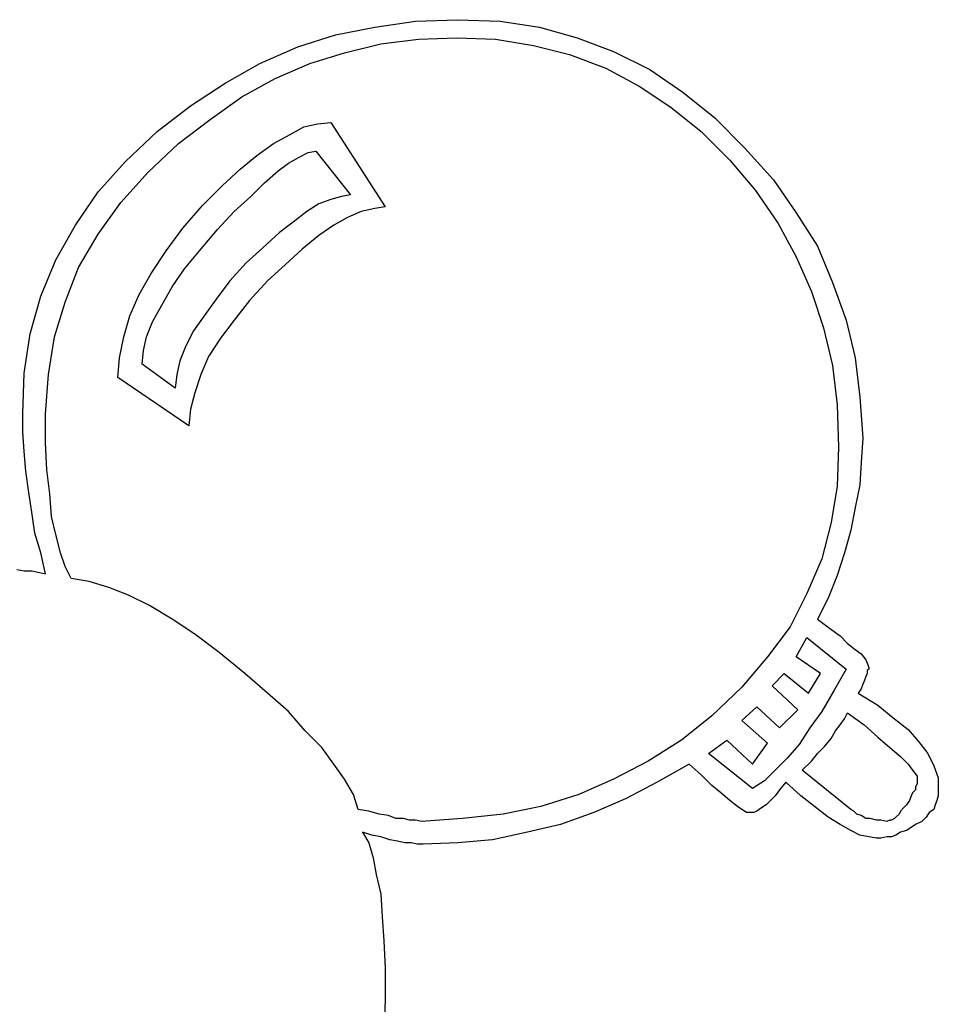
# Model space of a CAD drawing. Extents: x 0.1 to 26.3, y 0 to 2.6.
# Tile 12 of 28: x 11.2 to 12.3, y 1.3 to 2.6. Entities that reach past the tile are written whole.
import ezdxf

# ---------------------------------------------------------------- set-up
doc = ezdxf.new("R2010")
doc.units = 0

msp = doc.modelspace()

# ---------------------------------------------------------------- linework, layer by layer
at = {"color": 0}
for p, q in [((11.57031, 2.603516, 0.5), (11.62109, 2.613281, 0.5)), ((11.62109, 2.613281, 0.5), (11.67383, 2.621094, 0.5)), ((11.67383, 2.621094, 0.5), (11.72852, 2.623047, 0.5)), ((11.72852, 2.623047, 0.5), (11.7832, 2.621094, 0.5)), ((11.7832, 2.621094, 0.5), (11.83398, 2.613281, 0.5)), ((11.83398, 2.613281, 0.5), (11.88281, 2.599609, 0.5)), ((11.52148, 2.587891, 0.5), (11.57031, 2.603516, 0.5)), ((11.67773, 2.597656, 0.5), (11.72656, 2.599609, 0.5)), ((11.72656, 2.599609, 0.5), (11.77734, 2.597656, 0.5)), ((11.88281, 2.599609, 0.5), (11.92969, 2.582031, 0.5)), ((11.47266, 2.566406, 0.5), (11.52148, 2.587891, 0.5)), ((11.58203, 2.580078, 0.5), (11.62891, 2.591797, 0.5)), ((11.62891, 2.591797, 0.5), (11.67773, 2.597656, 0.5)), ((11.77734, 2.597656, 0.5), (11.82617, 2.589844, 0.5)), ((11.82617, 2.589844, 0.5), (11.87305, 2.578125, 0.5)), ((11.53711, 2.566406, 0.5), (11.58203, 2.580078, 0.5)), ((11.87305, 2.578125, 0.5), (11.91992, 2.560547, 0.5)), ((11.92969, 2.582031, 0.5), (11.97656, 2.558594, 0.5)), ((11.42773, 2.541016, 0.5), (11.47266, 2.566406, 0.5)), ((11.49219, 2.546875, 0.5), (11.53711, 2.566406, 0.5)), ((11.91992, 2.560547, 0.5), (11.96289, 2.537109, 0.5)), ((11.44922, 2.523438, 0.5), (11.49219, 2.546875, 0.5)), ((11.97656, 2.558594, 0.5), (12.01953, 2.529297, 0.5)), ((11.38281, 2.511719, 0.5), (11.42773, 2.541016, 0.5)), ((11.96289, 2.537109, 0.5), (12.00391, 2.509766, 0.5)), ((11.4082, 2.494141, 0.5), (11.44922, 2.523438, 0.5)), ((12.01953, 2.529297, 0.5), (12.06055, 2.496094, 0.5)), ((11.33984, 2.478516, 0.5), (11.38281, 2.511719, 0.5)), ((12.00391, 2.509766, 0.5), (12.04297, 2.478516, 0.5)), ((12.06055, 2.496094, 0.5), (12.09961, 2.457031, 0.5)), ((11.36719, 2.462891, 0.5), (11.4082, 2.494141, 0.5)), ((11.51172, 2.474609, 0.5), (11.5293, 2.484375, 0.5)), ((11.5293, 2.484375, 0.5), (11.54688, 2.488281, 0.5)), ((11.54688, 2.488281, 0.5), (11.56445, 2.490234, 0.5)), ((11.56445, 2.490234, 0.5), (11.63477, 2.380859, 0.5)), ((11.29883, 2.439453, 0.5), (11.33984, 2.478516, 0.5)), ((11.49023, 2.462891, 0.5), (11.51172, 2.474609, 0.5)), ((12.04297, 2.478516, 0.5), (12.08008, 2.441406, 0.5)), ((11.32813, 2.425781, 0.5), (11.36719, 2.462891, 0.5)), ((11.46875, 2.447266, 0.5), (11.49023, 2.462891, 0.5)), ((11.44727, 2.429688, 0.5), (11.46875, 2.447266, 0.5)), ((11.50977, 2.4375, 0.5), (11.52344, 2.445313, 0.5)), ((11.52344, 2.445313, 0.5), (11.53516, 2.451172, 0.5)), ((11.53516, 2.451172, 0.5), (11.54492, 2.453125, 0.5)), ((11.54492, 2.453125, 0.5), (11.58984, 2.396484, 0.5)), ((12.09961, 2.457031, 0.5), (12.13672, 2.416016, 0.5)), ((11.26367, 2.400391, 0.5), (11.29883, 2.439453, 0.5)), ((11.49609, 2.427734, 0.5), (11.50977, 2.4375, 0.5)), ((12.08008, 2.441406, 0.5), (12.11328, 2.402344, 0.5)), ((11.29297, 2.386719, 0.5), (11.32813, 2.425781, 0.5)), ((11.42383, 2.408203, 0.5), (11.44727, 2.429688, 0.5)), ((11.47852, 2.412109, 0.5), (11.49609, 2.427734, 0.5)), ((11.39844, 2.382813, 0.5), (11.42383, 2.408203, 0.5)), ((11.46094, 2.394531, 0.5), (11.47852, 2.412109, 0.5)), ((12.13672, 2.416016, 0.5), (12.16602, 2.373047, 0.5)), ((11.23438, 2.357422, 0.5), (11.26367, 2.400391, 0.5)), ((11.43945, 2.375, 0.5), (11.46094, 2.394531, 0.5)), ((11.57813, 2.394531, 0.5), (11.56445, 2.390625, 0.5)), ((11.58984, 2.396484, 0.5), (11.57813, 2.394531, 0.5)), ((12.11328, 2.402344, 0.5), (12.14258, 2.359375, 0.5)), ((11.26367, 2.345703, 0.5), (11.29297, 2.386719, 0.5)), ((11.37305, 2.353516, 0.5), (11.39844, 2.382813, 0.5)), ((11.54883, 2.384766, 0.5), (11.5332, 2.375, 0.5)), ((11.56445, 2.390625, 0.5), (11.54883, 2.384766, 0.5)), ((11.41797, 2.351563, 0.5), (11.43945, 2.375, 0.5)), ((11.5332, 2.375, 0.5), (11.51563, 2.361328, 0.5)), ((11.60352, 2.375, 0.5), (11.58594, 2.367188, 0.5)), ((11.62109, 2.378906, 0.5), (11.60352, 2.375, 0.5)), ((11.63477, 2.380859, 0.5), (11.62109, 2.378906, 0.5)), ((12.16602, 2.373047, 0.5), (12.19336, 2.330078, 0.5)), ((11.20898, 2.3125, 0.5), (11.23438, 2.357422, 0.5)), ((11.51563, 2.361328, 0.5), (11.49805, 2.347656, 0.5)), ((11.56836, 2.357422, 0.5), (11.54883, 2.34375, 0.5)), ((11.58594, 2.367188, 0.5), (11.56836, 2.357422, 0.5)), ((12.14258, 2.359375, 0.5), (12.16602, 2.316406, 0.5)), ((11.23828, 2.302734, 0.5), (11.26367, 2.345703, 0.5)), ((11.35156, 2.324219, 0.5), (11.37305, 2.353516, 0.5)), ((11.39453, 2.324219, 0.5), (11.41797, 2.351563, 0.5)), ((11.49805, 2.347656, 0.5), (11.47656, 2.328125, 0.5)), ((11.54883, 2.34375, 0.5), (11.52734, 2.326172, 0.5)), ((11.33203, 2.294922, 0.5), (11.35156, 2.324219, 0.5)), ((11.375, 2.300781, 0.5), (11.39453, 2.324219, 0.5)), ((11.47656, 2.328125, 0.5), (11.45508, 2.308594, 0.5)), ((11.52734, 2.326172, 0.5), (11.50586, 2.306641, 0.5)), ((12.19336, 2.330078, 0.5), (12.21289, 2.283203, 0.5)), ((11.18945, 2.265625, 0.5), (11.20898, 2.3125, 0.5)), ((11.45508, 2.308594, 0.5), (11.43359, 2.285156, 0.5)), ((11.50586, 2.306641, 0.5), (11.48242, 2.285156, 0.5)), ((12.16602, 2.316406, 0.5), (12.18555, 2.271484, 0.5)), ((11.2207, 2.257813, 0.5), (11.23828, 2.302734, 0.5)), ((11.31641, 2.267578, 0.5), (11.33203, 2.294922, 0.5)), ((11.35938, 2.277344, 0.5), (11.375, 2.300781, 0.5)), ((11.43359, 2.285156, 0.5), (11.41602, 2.261719, 0.5)), ((11.48242, 2.285156, 0.5), (11.45898, 2.259766, 0.5)), ((12.21289, 2.283203, 0.5), (12.23047, 2.234375, 0.5)), ((11.30469, 2.240234, 0.5), (11.31641, 2.267578, 0.5)), ((11.3457, 2.253906, 0.5), (11.35938, 2.277344, 0.5)), ((12.18555, 2.271484, 0.5), (12.20117, 2.224609, 0.5)), ((11.17578, 2.216797, 0.5), (11.18945, 2.265625, 0.5)), ((11.20703, 2.212891, 0.5), (11.2207, 2.257813, 0.5)), ((11.41602, 2.261719, 0.5), (11.40039, 2.240234, 0.5)), ((11.45898, 2.259766, 0.5), (11.43945, 2.234375, 0.5)), ((11.33398, 2.232422, 0.5), (11.3457, 2.253906, 0.5)), ((11.29688, 2.212891, 0.5), (11.30469, 2.240234, 0.5)), ((11.32617, 2.212891, 0.5), (11.33398, 2.232422, 0.5)), ((11.40039, 2.240234, 0.5), (11.38672, 2.220703, 0.5)), ((11.43945, 2.234375, 0.5), (11.42188, 2.210938, 0.5)), ((12.23047, 2.234375, 0.5), (12.24219, 2.185547, 0.5)), ((11.16797, 2.166016, 0.5), (11.17578, 2.216797, 0.5)), ((11.38672, 2.220703, 0.5), (11.37695, 2.201172, 0.5)), ((12.20117, 2.224609, 0.5), (12.21289, 2.175781, 0.5)), ((11.19922, 2.164063, 0.5), (11.20703, 2.212891, 0.5)), ((11.29102, 2.185547, 0.5), (11.29688, 2.212891, 0.5)), ((11.32227, 2.195313, 0.5), (11.32617, 2.212891, 0.5)), ((11.42188, 2.210938, 0.5), (11.40625, 2.1875, 0.5)), ((11.32031, 2.177734, 0.5), (11.32227, 2.195313, 0.5)), ((11.37695, 2.201172, 0.5), (11.36914, 2.181641, 0.5)), ((11.28906, 2.160156, 0.5), (11.29102, 2.185547, 0.5)), ((11.36328, 2.146484, 0.5), (11.32031, 2.177734, 0.5)), ((11.36914, 2.181641, 0.5), (11.36523, 2.164063, 0.5)), ((11.40625, 2.1875, 0.5), (11.39648, 2.164063, 0.5)), ((12.24219, 2.185547, 0.5), (12.24805, 2.134766, 0.5)), ((11.16602, 2.113281, 0.5), (11.16797, 2.166016, 0.5)), ((12.21289, 2.175781, 0.5), (12.21875, 2.125, 0.5)), ((11.19531, 2.113281, 0.5), (11.19922, 2.164063, 0.5)), ((11.38086, 2.097656, 0.5), (11.28906, 2.160156, 0.5)), ((11.36523, 2.164063, 0.5), (11.36328, 2.146484, 0.5)), ((11.39648, 2.164063, 0.5), (11.38867, 2.140625, 0.5)), ((11.38867, 2.140625, 0.5), (11.38281, 2.119141, 0.5)), ((12.24805, 2.134766, 0.5), (12.25195, 2.082031, 0.5)), ((11.38281, 2.119141, 0.5), (11.38086, 2.097656, 0.5)), ((12.21875, 2.125, 0.5), (12.2207, 2.070313, 0.5)), ((11.16602, 2.089844, 0.5), (11.16602, 2.113281, 0.5)), ((11.19531, 2.076172, 0.5), (11.19531, 2.113281, 0.5)), ((11.16797, 2.064453, 0.5), (11.16602, 2.089844, 0.5)), ((11.19727, 2.041016, 0.5), (11.19531, 2.076172, 0.5)), ((12.25195, 2.082031, 0.5), (12.25, 2.050781, 0.5)), ((11.16992, 2.039063, 0.5), (11.16797, 2.064453, 0.5)), ((12.2207, 2.070313, 0.5), (12.21875, 2.019531, 0.5)), ((12.25, 2.050781, 0.5), (12.24805, 2.021484, 0.5)), ((11.17383, 2.011719, 0.5), (11.16992, 2.039063, 0.5)), ((11.20117, 2.009766, 0.5), (11.19727, 2.041016, 0.5)), ((12.21875, 2.019531, 0.5), (12.21094, 1.972656, 0.5)), ((12.24805, 2.021484, 0.5), (12.24219, 1.992188, 0.5)), ((11.17773, 1.986328, 0.5), (11.17383, 2.011719, 0.5)), ((11.20313, 1.980469, 0.5), (11.20117, 2.009766, 0.5)), ((12.24219, 1.992188, 0.5), (12.23633, 1.962891, 0.5)), ((11.18164, 1.958984, 0.5), (11.17773, 1.986328, 0.5)), ((11.20898, 1.957031, 0.5), (11.20313, 1.980469, 0.5)), ((12.21094, 1.972656, 0.5), (12.19922, 1.925781, 0.5)), ((12.23633, 1.962891, 0.5), (12.22852, 1.933594, 0.5)), ((11.18945, 1.933594, 0.5), (11.18164, 1.958984, 0.5)), ((11.21484, 1.933594, 0.5), (11.20898, 1.957031, 0.5)), ((11.19531, 1.90625, 0.5), (11.18945, 1.933594, 0.5)), ((11.2207, 1.916016, 0.5), (11.21484, 1.933594, 0.5)), ((12.19922, 1.925781, 0.5), (12.17969, 1.880859, 0.5)), ((12.22852, 1.933594, 0.5), (12.21875, 1.904297, 0.5)), ((11.1582, 1.912109, 0.5), (11.16797, 1.910156, 0.5)), ((11.22852, 1.900391, 0.5), (11.2207, 1.916016, 0.5)), ((11.16797, 1.910156, 0.5), (11.17773, 1.910156, 0.5)), ((11.17773, 1.910156, 0.5), (11.1875, 1.908203, 0.5)), ((11.1875, 1.908203, 0.5), (11.19531, 1.90625, 0.5)), ((11.25195, 1.896484, 0.5), (11.22852, 1.900391, 0.5)), ((12.21875, 1.904297, 0.5), (12.20703, 1.875, 0.5)), ((11.27734, 1.888672, 0.5), (11.25195, 1.896484, 0.5)), ((11.30273, 1.878906, 0.5), (11.27734, 1.888672, 0.5)), ((11.33008, 1.865234, 0.5), (11.30273, 1.878906, 0.5)), ((12.17969, 1.880859, 0.5), (12.1582, 1.837891, 0.5)), ((12.20703, 1.875, 0.5), (12.19336, 1.847656, 0.5)), ((11.35938, 1.847656, 0.5), (11.33008, 1.865234, 0.5)), ((11.38867, 1.828125, 0.5), (11.35938, 1.847656, 0.5)), ((12.19336, 1.847656, 0.5), (12.20898, 1.835938, 0.5)), ((12.1582, 1.837891, 0.5), (12.12891, 1.798828, 0.5)), ((12.20898, 1.835938, 0.5), (12.22266, 1.826172, 0.5)), ((11.41992, 1.804688, 0.5), (11.38867, 1.828125, 0.5)), ((12.16602, 1.798828, 0.5), (12.17969, 1.824219, 0.5)), ((12.17969, 1.824219, 0.5), (12.23047, 1.783203, 0.5)), ((12.22266, 1.826172, 0.5), (12.23242, 1.816406, 0.5)), ((12.23242, 1.816406, 0.5), (12.24219, 1.808594, 0.5)), ((12.24219, 1.808594, 0.5), (12.25, 1.802734, 0.5)), ((11.45313, 1.777344, 0.5), (11.41992, 1.804688, 0.5)), ((12.12891, 1.798828, 0.5), (12.0957, 1.759766, 0.5)), ((12.19727, 1.777344, 0.5), (12.16602, 1.798828, 0.5)), ((12.25, 1.802734, 0.5), (12.25586, 1.794922, 0.5)), ((12.23047, 1.783203, 0.5), (12.21484, 1.755859, 0.5)), ((12.25586, 1.794922, 0.5), (12.25781, 1.791016, 0.5)), ((12.25781, 1.791016, 0.5), (12.25977, 1.785156, 0.5)), ((12.25977, 1.783203, 0.5), (12.25781, 1.78125, 0.5)), ((12.25977, 1.785156, 0.5), (12.25977, 1.783203, 0.5)), ((11.48242, 1.751953, 0.5), (11.45313, 1.777344, 0.5)), ((12.13477, 1.761719, 0.5), (12.15039, 1.777344, 0.5)), ((12.15039, 1.777344, 0.5), (12.18164, 1.751953, 0.5)), ((12.18164, 1.751953, 0.5), (12.19727, 1.777344, 0.5)), ((12.25586, 1.773438, 0.5), (12.25391, 1.767578, 0.5)), ((12.25781, 1.777344, 0.5), (12.25586, 1.773438, 0.5)), ((12.25781, 1.78125, 0.5), (12.25781, 1.777344, 0.5)), ((12.0957, 1.759766, 0.5), (12.05664, 1.722656, 0.5)), ((12.16797, 1.730469, 0.5), (12.13477, 1.761719, 0.5)), ((12.25, 1.757813, 0.5), (12.24609, 1.751953, 0.5)), ((12.25195, 1.763672, 0.5), (12.25, 1.757813, 0.5)), ((12.25391, 1.767578, 0.5), (12.25195, 1.763672, 0.5)), ((11.50977, 1.728516, 0.5), (11.48242, 1.751953, 0.5)), ((12.21484, 1.755859, 0.5), (12.19922, 1.728516, 0.5)), ((12.24609, 1.751953, 0.5), (12.27148, 1.736328, 0.5)), ((12.0957, 1.716797, 0.5), (12.11523, 1.734375, 0.5)), ((12.11523, 1.734375, 0.5), (12.14453, 1.707031, 0.5)), ((12.27148, 1.736328, 0.5), (12.29102, 1.720703, 0.5)), ((11.53125, 1.703125, 0.5), (11.50977, 1.728516, 0.5)), ((12.05664, 1.722656, 0.5), (12.01758, 1.691406, 0.5)), ((12.14453, 1.707031, 0.5), (12.16797, 1.730469, 0.5)), ((12.19922, 1.728516, 0.5), (12.18359, 1.707031, 0.5)), ((12.22852, 1.71875, 0.5), (12.23242, 1.726563, 0.5)), ((12.23242, 1.726563, 0.5), (12.25391, 1.710938, 0.5)), ((12.29102, 1.720703, 0.5), (12.31055, 1.705078, 0.5)), ((12.12891, 1.6875, 0.5), (12.0957, 1.716797, 0.5)), ((12.18359, 1.707031, 0.5), (12.16992, 1.685547, 0.5)), ((12.2168, 1.703125, 0.5), (12.22266, 1.710938, 0.5)), ((12.22266, 1.710938, 0.5), (12.22852, 1.71875, 0.5)), ((12.25391, 1.710938, 0.5), (12.27148, 1.695313, 0.5)), ((11.55273, 1.681641, 0.5), (11.53125, 1.703125, 0.5)), ((12.21094, 1.693359, 0.5), (12.2168, 1.703125, 0.5)), ((12.27148, 1.695313, 0.5), (12.28711, 1.681641, 0.5)), ((12.31055, 1.705078, 0.5), (12.32422, 1.689453, 0.5)), ((11.56836, 1.660156, 0.5), (11.55273, 1.681641, 0.5)), ((12.01758, 1.691406, 0.5), (11.97461, 1.664063, 0.5)), ((12.05273, 1.673828, 0.5), (12.07617, 1.691406, 0.5)), ((12.07617, 1.691406, 0.5), (12.10938, 1.660156, 0.5)), ((12.10938, 1.660156, 0.5), (12.12891, 1.6875, 0.5)), ((12.16992, 1.685547, 0.5), (12.1543, 1.667969, 0.5)), ((12.19336, 1.673828, 0.5), (12.20313, 1.683594, 0.5)), ((12.20313, 1.683594, 0.5), (12.21094, 1.693359, 0.5)), ((12.28711, 1.681641, 0.5), (12.30078, 1.669922, 0.5)), ((12.32422, 1.689453, 0.5), (12.33594, 1.673828, 0.5)), ((12.10938, 1.628906, 0.5), (12.05273, 1.673828, 0.5)), ((12.18555, 1.664063, 0.5), (12.19336, 1.673828, 0.5)), ((12.30078, 1.669922, 0.5), (12.31055, 1.660156, 0.5)), ((12.33594, 1.673828, 0.5), (12.34375, 1.658203, 0.5)), ((11.58203, 1.640625, 0.5), (11.56836, 1.660156, 0.5)), ((11.97461, 1.664063, 0.5), (11.92969, 1.640625, 0.5)), ((12.02734, 1.660156, 0.5), (11.98633, 1.636719, 0.5)), ((12.04297, 1.646484, 0.5), (12.02734, 1.660156, 0.5)), ((12.1543, 1.667969, 0.5), (12.13867, 1.652344, 0.5)), ((12.17383, 1.652344, 0.5), (12.18555, 1.664063, 0.5)), ((12.31055, 1.660156, 0.5), (12.31641, 1.652344, 0.5)), ((12.34375, 1.658203, 0.5), (12.34961, 1.642578, 0.5)), ((12.05664, 1.632813, 0.5), (12.04297, 1.646484, 0.5)), ((12.13867, 1.652344, 0.5), (12.125, 1.638672, 0.5)), ((12.23633, 1.601563, 0.5), (12.17383, 1.652344, 0.5)), ((12.31641, 1.652344, 0.5), (12.32227, 1.644531, 0.5)), ((12.32227, 1.644531, 0.5), (12.32227, 1.640625, 0.5)), ((11.59375, 1.621094, 0.5), (11.58203, 1.640625, 0.5)), ((11.92969, 1.640625, 0.5), (11.88477, 1.621094, 0.5)), ((11.98633, 1.636719, 0.5), (11.94531, 1.615234, 0.5)), ((12.06836, 1.623047, 0.5), (12.05664, 1.632813, 0.5)), ((12.125, 1.638672, 0.5), (12.10938, 1.628906, 0.5)), ((12.15234, 1.636719, 0.5), (12.14453, 1.626953, 0.5)), ((12.17188, 1.619141, 0.5), (12.15234, 1.636719, 0.5)), ((12.32227, 1.634766, 0.5), (12.32031, 1.630859, 0.5)), ((12.32031, 1.630859, 0.5), (12.32031, 1.626953, 0.5)), ((12.32227, 1.640625, 0.5), (12.32227, 1.636719, 0.5)), ((12.32227, 1.636719, 0.5), (12.32227, 1.634766, 0.5)), ((12.34961, 1.642578, 0.5), (12.34961, 1.625, 0.5)), ((11.59961, 1.601563, 0.5), (11.59375, 1.621094, 0.5)), ((11.88477, 1.621094, 0.5), (11.83594, 1.605469, 0.5)), ((12.08008, 1.613281, 0.5), (12.06836, 1.623047, 0.5)), ((12.13867, 1.619141, 0.5), (12.13281, 1.613281, 0.5)), ((12.14453, 1.626953, 0.5), (12.13867, 1.619141, 0.5)), ((12.18945, 1.605469, 0.5), (12.17188, 1.619141, 0.5)), ((12.31445, 1.619141, 0.5), (12.3125, 1.613281, 0.5)), ((12.31641, 1.623047, 0.5), (12.31445, 1.619141, 0.5)), ((12.32031, 1.626953, 0.5), (12.31641, 1.623047, 0.5)), ((12.34961, 1.619141, 0.5), (12.34766, 1.613281, 0.5)), ((12.34961, 1.625, 0.5), (12.34961, 1.619141, 0.5)), ((11.83594, 1.605469, 0.5), (11.78711, 1.595703, 0.5)), ((11.94531, 1.615234, 0.5), (11.9043, 1.597656, 0.5)), ((12.08984, 1.605469, 0.5), (12.08008, 1.613281, 0.5)), ((12.0957, 1.601563, 0.5), (12.08984, 1.605469, 0.5)), ((12.12695, 1.607422, 0.5), (12.12109, 1.603516, 0.5)), ((12.13281, 1.613281, 0.5), (12.12695, 1.607422, 0.5)), ((12.20703, 1.591797, 0.5), (12.18945, 1.605469, 0.5)), ((12.30859, 1.607422, 0.5), (12.30469, 1.603516, 0.5)), ((12.3125, 1.613281, 0.5), (12.30859, 1.607422, 0.5)), ((12.3457, 1.607422, 0.5), (12.34375, 1.601563, 0.5)), ((12.34766, 1.613281, 0.5), (12.3457, 1.607422, 0.5)), ((11.61328, 1.599609, 0.5), (11.59961, 1.601563, 0.5)), ((11.62695, 1.595703, 0.5), (11.61328, 1.599609, 0.5)), ((11.63867, 1.59375, 0.5), (11.62695, 1.595703, 0.5)), ((11.64844, 1.589844, 0.5), (11.63867, 1.59375, 0.5)), ((11.78711, 1.595703, 0.5), (11.73438, 1.589844, 0.5)), ((11.9043, 1.597656, 0.5), (11.86133, 1.582031, 0.5)), ((12.10156, 1.597656, 0.5), (12.0957, 1.601563, 0.5)), ((12.10742, 1.597656, 0.5), (12.10156, 1.597656, 0.5)), ((12.11133, 1.597656, 0.5), (12.10742, 1.597656, 0.5)), ((12.11523, 1.599609, 0.5), (12.11133, 1.597656, 0.5)), ((12.12109, 1.603516, 0.5), (12.11523, 1.599609, 0.5)), ((12.22266, 1.582031, 0.5), (12.20703, 1.591797, 0.5)), ((12.24023, 1.599609, 0.5), (12.23633, 1.601563, 0.5)), ((12.24414, 1.595703, 0.5), (12.24023, 1.599609, 0.5)), ((12.25, 1.59375, 0.5), (12.24414, 1.595703, 0.5)), ((12.25586, 1.589844, 0.5), (12.25, 1.59375, 0.5)), ((12.29492, 1.591797, 0.5), (12.29297, 1.589844, 0.5)), ((12.29883, 1.595703, 0.5), (12.29492, 1.591797, 0.5)), ((12.30078, 1.599609, 0.5), (12.29883, 1.595703, 0.5)), ((12.30469, 1.603516, 0.5), (12.30078, 1.599609, 0.5)), ((12.33398, 1.591797, 0.5), (12.32813, 1.585938, 0.5)), ((12.33789, 1.597656, 0.5), (12.33398, 1.591797, 0.5)), ((12.34375, 1.601563, 0.5), (12.33789, 1.597656, 0.5)), ((11.6582, 1.589844, 0.5), (11.64844, 1.589844, 0.5)), ((11.66602, 1.587891, 0.5), (11.6582, 1.589844, 0.5)), ((11.67383, 1.587891, 0.5), (11.66602, 1.587891, 0.5)), ((11.68164, 1.585938, 0.5), (11.67383, 1.587891, 0.5)), ((11.73438, 1.589844, 0.5), (11.68164, 1.585938, 0.5)), ((11.86133, 1.582031, 0.5), (11.81836, 1.572266, 0.5)), ((12.23633, 1.574219, 0.5), (12.22266, 1.582031, 0.5)), ((12.26172, 1.589844, 0.5), (12.25586, 1.589844, 0.5)), ((12.26953, 1.587891, 0.5), (12.26172, 1.589844, 0.5)), ((12.27539, 1.587891, 0.5), (12.26953, 1.587891, 0.5)), ((12.2832, 1.585938, 0.5), (12.27539, 1.587891, 0.5)), ((12.28711, 1.587891, 0.5), (12.2832, 1.585938, 0.5)), ((12.28906, 1.587891, 0.5), (12.28711, 1.587891, 0.5)), ((12.29297, 1.589844, 0.5), (12.28906, 1.587891, 0.5)), ((12.32031, 1.582031, 0.5), (12.31445, 1.578125, 0.5)), ((12.32813, 1.585938, 0.5), (12.32031, 1.582031, 0.5)), ((11.61719, 1.568359, 0.5), (11.60547, 1.572266, 0.5)), ((11.60547, 1.572266, 0.5), (11.61328, 1.558594, 0.5)), ((11.62891, 1.566406, 0.5), (11.61719, 1.568359, 0.5)), ((11.64063, 1.5625, 0.5), (11.62891, 1.566406, 0.5)), ((11.81836, 1.572266, 0.5), (11.77344, 1.5625, 0.5)), ((12.24805, 1.568359, 0.5), (12.23633, 1.574219, 0.5)), ((12.25977, 1.566406, 0.5), (12.24805, 1.568359, 0.5)), ((12.26953, 1.564453, 0.5), (12.25977, 1.566406, 0.5)), ((12.2832, 1.566406, 0.5), (12.27539, 1.564453, 0.5)), ((12.28906, 1.566406, 0.5), (12.2832, 1.566406, 0.5)), ((12.29492, 1.568359, 0.5), (12.28906, 1.566406, 0.5)), ((12.30078, 1.572266, 0.5), (12.29492, 1.568359, 0.5)), ((12.30859, 1.574219, 0.5), (12.30078, 1.572266, 0.5)), ((12.31445, 1.578125, 0.5), (12.30859, 1.574219, 0.5)), ((11.61328, 1.558594, 0.5), (11.61914, 1.539063, 0.5)), ((11.65039, 1.560547, 0.5), (11.64063, 1.5625, 0.5)), ((11.66016, 1.558594, 0.5), (11.65039, 1.560547, 0.5)), ((11.66797, 1.558594, 0.5), (11.66016, 1.558594, 0.5)), ((11.67578, 1.556641, 0.5), (11.66797, 1.558594, 0.5)), ((11.68359, 1.556641, 0.5), (11.67578, 1.556641, 0.5)), ((11.72852, 1.558594, 0.5), (11.68359, 1.556641, 0.5)), ((11.77344, 1.5625, 0.5), (11.72852, 1.558594, 0.5)), ((12.27539, 1.564453, 0.5), (12.26953, 1.564453, 0.5)), ((11.61914, 1.539063, 0.5), (11.62305, 1.517578, 0.5)), ((11.62305, 1.517578, 0.5), (11.62891, 1.492188, 0.5)), ((11.62891, 1.492188, 0.5), (11.63086, 1.462891, 0.5)), ((11.63086, 1.462891, 0.5), (11.63281, 1.431641, 0.5)), ((11.63281, 1.431641, 0.5), (11.63477, 1.396484, 0.5)), ((11.63477, 1.396484, 0.5), (11.63477, 1.355469, 0.5)), ((11.63477, 1.355469, 0.5), (11.63281, 1.302734, 0.5))]:
    msp.add_line(p, q, dxfattribs=at)

doc.saveas('drawing.dxf')
